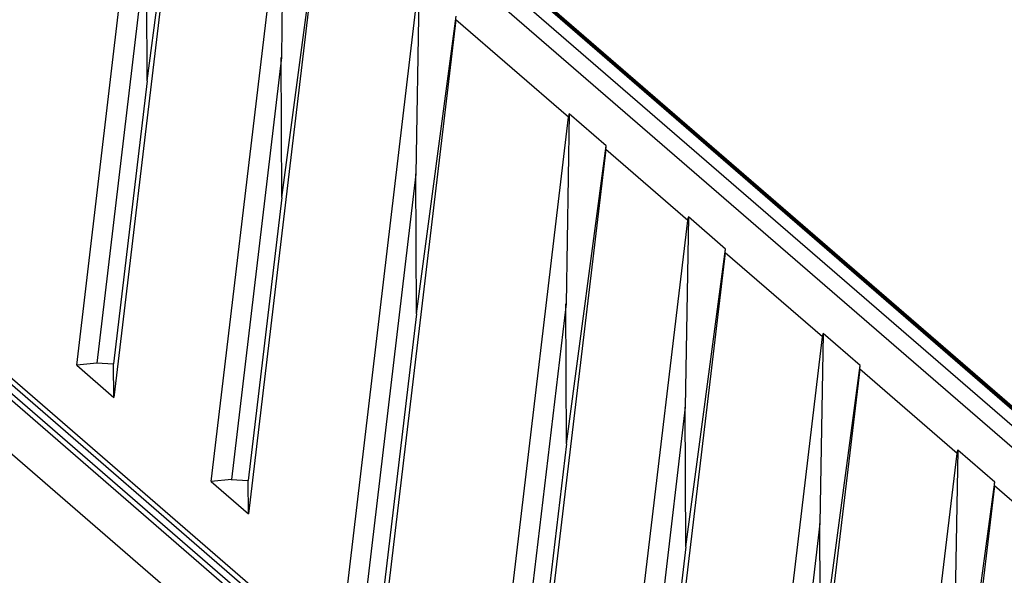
# Model space of a CAD drawing. Header units: inches. Extents: x 0 to 117, y 0 to 83.
# Tile 44 of 66: x 98.23 to 100.75, y 24.21 to 25.64. Entities that reach past the tile are written whole.
import ezdxf

# ---------------------------------------------------------------- set-up
doc = ezdxf.new("R2010")
doc.units = ezdxf.units.IN
doc.header["$LTSCALE"] = 6.431102
doc.header["$MEASUREMENT"] = 0
doc.layers.get('0').update_dxf_attribs({"linetype": 'CONTINUOUS'})

msp = doc.modelspace()

# ---------------------------------------------------------------- linework, layer by layer
at = {"color": 7, "linetype": 'CONTINUOUS'}
for p, q in [((97.3382, 27.5135), (103.5292, 22.152)), ((103.5764, 22.1656), (97.3854, 27.5271)), ((98.3775, 24.7511), (98.5629, 26.3148)), ((98.6584, 26.2321), (98.4729, 24.6684)), ((98.5577, 25.4787), (98.6594, 26.2415)), ((98.909, 26.0254), (98.9011, 25.5384)), ((98.722, 24.4528), (98.9074, 26.0165)), ((99.0029, 25.9338), (98.8174, 24.3701)), ((98.9021, 25.1804), (99.0039, 25.9432)), ((103.4922, 22.2797), (99.2937, 25.9157)), ((99.2993, 25.9154), (103.4978, 22.2794)), ((99.3049, 25.9152), (103.5034, 22.2792)), ((98.5566, 25.8368), (98.4288, 24.7563)), ((98.5577, 25.4787), (98.5563, 25.837)), ((99.2535, 25.727), (99.2456, 25.2401)), ((99.0665, 24.1544), (99.2519, 25.7181)), ((99.2466, 24.882), (99.3484, 25.6448)), ((96.9388, 25.6255), (103.2376, 20.1705)), ((99.3474, 25.6355), (99.1619, 24.0718)), ((99.6358, 25.3857), (99.3474, 25.6355)), ((97.2797, 25.5239), (102.922, 20.6375)), ((98.9011, 25.5384), (98.7732, 24.458)), ((98.9021, 25.1804), (98.9008, 25.5387)), ((102.9047, 20.5952), (97.2436, 25.4979)), ((97.2521, 25.5085), (102.9132, 20.6058)), ((102.9205, 20.6215), (97.2712, 25.514)), ((98.5577, 25.4787), (98.4717, 24.7542)), ((99.6374, 25.3946), (99.6294, 24.9077)), ((99.7323, 25.3124), (99.6374, 25.3946)), ((99.4503, 23.822), (99.6358, 25.3857)), ((99.7312, 25.303), (99.5458, 23.7393)), ((99.6305, 24.5496), (99.7323, 25.3124)), ((99.9409, 25.1215), (99.7312, 25.303)), ((99.2456, 25.2401), (99.1177, 24.1597)), ((99.2466, 24.882), (99.2452, 25.2404)), ((98.9021, 25.1804), (98.8162, 24.4558)), ((99.7555, 23.5577), (99.9409, 25.1215)), ((99.9425, 25.1303), (99.9345, 24.6434)), ((100.0374, 25.0482), (99.9425, 25.1303)), ((99.9356, 24.2854), (100.0374, 25.0482)), ((100.0363, 25.0388), (99.8509, 23.4751)), ((100.2854, 24.8231), (100.0363, 25.0388)), ((99.6294, 24.9077), (99.5016, 23.8272)), ((99.6305, 24.5496), (99.6291, 24.9079)), ((99.2466, 24.882), (99.1607, 24.1575)), ((100.1, 23.2594), (100.2854, 24.8231)), ((100.287, 24.832), (100.279, 24.3451)), ((100.3819, 24.7498), (100.287, 24.832)), ((98.4288, 24.7563), (98.3775, 24.7511)), ((98.3775, 24.7511), (98.4729, 24.6684)), ((98.4285, 24.7566), (98.4717, 24.7542)), ((98.4729, 24.6684), (98.4717, 24.7542)), ((100.3808, 24.7405), (100.1954, 23.1768)), ((100.2801, 23.987), (100.3819, 24.7498)), ((100.6299, 24.5248), (100.3808, 24.7405)), ((99.9345, 24.6434), (99.8067, 23.563)), ((99.9356, 24.2854), (99.9342, 24.6437)), ((99.6305, 24.5496), (99.5446, 23.825)), ((100.4444, 22.9611), (100.6299, 24.5248)), ((100.6315, 24.5337), (100.6235, 24.0467)), ((100.7263, 24.4515), (100.6315, 24.5337)), ((98.7732, 24.458), (98.722, 24.4528)), ((98.722, 24.4528), (98.8174, 24.3701)), ((98.773, 24.4583), (98.8162, 24.4558)), ((98.8174, 24.3701), (98.8162, 24.4558)), ((100.7253, 24.4421), (100.5399, 22.8784)), ((100.6246, 23.6887), (100.7263, 24.4515)), ((100.9744, 24.2264), (100.7253, 24.4421)), ((100.279, 24.3451), (100.1512, 23.2647)), ((100.2801, 23.987), (100.2787, 24.3454)), ((99.9356, 24.2854), (99.8497, 23.5608))]:
    msp.add_line(p, q, dxfattribs=at)
for centre in [(99.7137, 25.3764), (100.0188, 25.1121), (100.3633, 24.8138), (100.7078, 24.5155)]:
    msp.add_arc(centre, 0.0785, 166.5825, 173.1825, dxfattribs=at)
for centre in [(99.7307, 25.3733), (100.0358, 25.1091), (100.3803, 24.8108), (100.7248, 24.5124)]:
    msp.add_ellipse(centre, major_axis=(0.0055, 0.0993), ratio=0.062713, start_param=-2.354135, end_param=-2.228091, dxfattribs=at)

doc.saveas('drawing.dxf')
